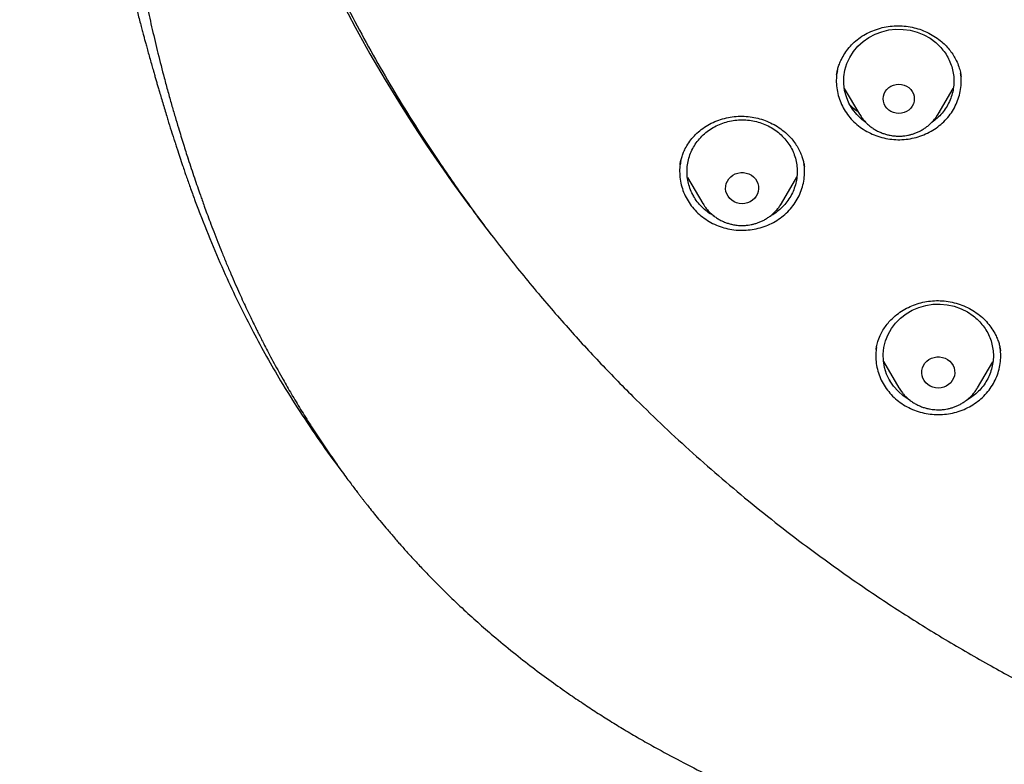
# Model space of a CAD drawing. Header units: millimetres. Extents: x 8 to 1577, y 12 to 2534.
# Tile 66 of 115: x 720 to 747, y 2099 to 2120. Entities that reach past the tile are written whole.
import ezdxf

# ---------------------------------------------------------------- set-up
doc = ezdxf.new("R2010")
doc.units = ezdxf.units.MM

msp = doc.modelspace()

# ---------------------------------------------------------------- linework, layer by layer
at = {"color": 7, "linetype": 'Continuous', "lineweight": 30}
for p, q in [((745.995, 2118.198), (745.999, 2118.177)), ((742.821, 2117.846), (743.233, 2117.146)), ((745.372, 2117.146), (745.784, 2117.844)), ((743.239, 2117.136), (743.233, 2117.146)), ((745.416, 2117.2), (745.396, 2117.186)), ((724.957, 2115.961), (724.97, 2115.92)), ((741.734, 2115.716), (741.735, 2115.708)), ((738.553, 2115.424), (738.97, 2114.715)), ((741.11, 2114.715), (741.53, 2115.428)), ((738.727, 2114.918), (738.714, 2114.93)), ((738.978, 2114.701), (738.97, 2114.715)), ((741.112, 2114.708), (741.1, 2114.699)), ((733.217, 2113.862), (732.838, 2114.358)), ((743.687, 2110.746), (743.69, 2110.762)), ((747.069, 2110.722), (747.072, 2110.705)), ((743.887, 2110.413), (744.307, 2109.7)), ((746.447, 2109.7), (746.864, 2110.409)), ((744.069, 2109.897), (744.046, 2109.919)), ((744.316, 2109.686), (744.307, 2109.7))]:
    msp.add_line(p, q, dxfattribs=at)
at = {"color": 7, "linetype": 'Continuous', "lineweight": 30, "flags": 128}
for points in [[(743.407, 2116.92), (743.298, 2117.001), (743.161, 2117.133), (743.044, 2117.281), (742.948, 2117.442), (742.876, 2117.613), (742.828, 2117.792), (742.805, 2117.975), (742.807, 2118.16), (742.836, 2118.342), (742.889, 2118.519), (742.967, 2118.689), (743.067, 2118.847), (743.189, 2118.992), (743.33, 2119.12), (743.487, 2119.23), (743.658, 2119.32), (743.841, 2119.388), (744.031, 2119.434), (744.226, 2119.455), (744.422, 2119.452), (744.616, 2119.426), (744.805, 2119.375), (744.985, 2119.303), (745.154, 2119.208), (745.308, 2119.094), (745.444, 2118.962), (745.444, 2118.962)], [(744.303, 2117.163), (744.229, 2117.17), (744.158, 2117.187), (744.091, 2117.217), (744.03, 2117.257), (743.978, 2117.306), (743.936, 2117.363), (743.905, 2117.425), (743.885, 2117.493), (743.879, 2117.562), (743.885, 2117.631), (743.905, 2117.698), (743.936, 2117.761), (743.978, 2117.818), (744.03, 2117.867), (744.091, 2117.907), (744.158, 2117.936), (744.229, 2117.954), (744.303, 2117.96), (744.376, 2117.954), (744.448, 2117.936), (744.515, 2117.907), (744.575, 2117.867), (744.627, 2117.818), (744.67, 2117.761), (744.701, 2117.698), (744.72, 2117.631), (744.726, 2117.562), (744.72, 2117.493), (744.701, 2117.425), (744.67, 2117.363), (744.627, 2117.306), (744.575, 2117.257), (744.515, 2117.217), (744.448, 2117.187), (744.376, 2117.17), (744.303, 2117.163)], [(740.04, 2114.707), (739.964, 2114.713), (739.89, 2114.732), (739.821, 2114.761), (739.757, 2114.801), (739.702, 2114.851), (739.657, 2114.909), (739.623, 2114.973), (739.6, 2115.041), (739.591, 2115.112), (739.594, 2115.184), (739.61, 2115.254), (739.638, 2115.321), (739.678, 2115.382), (739.729, 2115.436), (739.788, 2115.481), (739.855, 2115.516), (739.927, 2115.539), (740.002, 2115.552), (740.078, 2115.552), (740.154, 2115.539), (740.226, 2115.516), (740.292, 2115.481), (740.352, 2115.436), (740.402, 2115.382), (740.442, 2115.321), (740.47, 2115.254), (740.487, 2115.184), (740.49, 2115.112), (740.48, 2115.041), (740.458, 2114.973), (740.423, 2114.909), (740.378, 2114.851), (740.323, 2114.801), (740.26, 2114.761), (740.19, 2114.732), (740.116, 2114.713), (740.04, 2114.707)], [(732.838, 2114.358), (732.838, 2114.358), (732.838, 2114.358), (732.838, 2114.358), (732.838, 2114.358), (732.838, 2114.358), (732.838, 2114.358), (732.837, 2114.358), (732.837, 2114.358)], [(744.621, 2109.352), (744.585, 2109.37), (744.425, 2109.477), (744.282, 2109.603), (744.158, 2109.746), (744.054, 2109.902), (743.973, 2110.07), (743.916, 2110.247), (743.884, 2110.429), (743.878, 2110.613), (743.897, 2110.796), (743.942, 2110.976), (744.011, 2111.149), (744.103, 2111.311), (744.217, 2111.461), (744.352, 2111.596), (744.503, 2111.713), (744.67, 2111.81), (744.849, 2111.886), (745.036, 2111.94), (745.23, 2111.97), (745.426, 2111.976), (745.621, 2111.958), (745.812, 2111.916), (745.996, 2111.851), (746.169, 2111.764), (746.329, 2111.656), (746.329, 2111.656)], [(745.377, 2109.692), (745.301, 2109.699), (745.227, 2109.717), (745.157, 2109.746), (745.094, 2109.786), (745.039, 2109.836), (744.994, 2109.894), (744.959, 2109.958), (744.937, 2110.026), (744.927, 2110.097), (744.931, 2110.169), (744.947, 2110.239), (744.975, 2110.306), (745.015, 2110.367), (745.066, 2110.421), (745.125, 2110.466), (745.192, 2110.501), (745.264, 2110.525), (745.339, 2110.537), (745.415, 2110.537), (745.49, 2110.525), (745.562, 2110.501), (745.629, 2110.466), (745.688, 2110.421), (745.739, 2110.367), (745.779, 2110.306), (745.807, 2110.239), (745.823, 2110.169), (745.827, 2110.097), (745.817, 2110.026), (745.794, 2109.958), (745.76, 2109.894), (745.715, 2109.836), (745.66, 2109.786), (745.596, 2109.746), (745.527, 2109.717), (745.453, 2109.699), (745.377, 2109.692)]]:
    msp.add_lwpolyline(points, dxfattribs=at)
at = {"color": 7, "linetype": 'Continuous', "lineweight": 30}
for centre, radius, start, end in [((765.314, 2138.995), 40.762, 179.6343, 216.6984), ((733.115, 2114.991), 0.601, 216.3768, 216.4876), ((766.926, 2139.974), 42.64, 216.4607, 216.9225)]:
    msp.add_arc(centre, radius, start, end, dxfattribs=at)
for points, knots in [([(769.801, 2184.775), (769.595, 2184.774), (769.196, 2184.774), (768.616, 2184.769), (768.073, 2184.763), (767.567, 2184.755), (767.102, 2184.745), (766.676, 2184.735), (766.289, 2184.724), (765.938, 2184.714), (765.606, 2184.703), (765.286, 2184.691), (764.964, 2184.679), (764.645, 2184.666), (764.324, 2184.652), (764, 2184.637), (763.387, 2184.606), (762.486, 2184.556), (761.297, 2184.478), (759.795, 2184.363), (757.984, 2184.199), (755.865, 2183.968), (754.034, 2183.732), (752.488, 2183.51), (751.225, 2183.314), (749.964, 2183.104), (748.707, 2182.874), (747.464, 2182.616), (746.237, 2182.33), (745.027, 2182.013), (743.827, 2181.662), (742.808, 2181.328), (741.964, 2181.027), (741.29, 2180.771), (740.613, 2180.497), (739.927, 2180.203), (739.291, 2179.911), (738.709, 2179.628), (738.193, 2179.364), (737.776, 2179.141), (737.459, 2178.966), (737.236, 2178.84), (737.018, 2178.715), (736.808, 2178.592), (736.628, 2178.484), (736.485, 2178.397), (736.379, 2178.332), (736.293, 2178.279), (736.218, 2178.232), (736.14, 2178.183), (736.038, 2178.119), (735.908, 2178.035), (735.746, 2177.93), (735.56, 2177.808), (735.184, 2177.555), (734.642, 2177.175), (733.982, 2176.679), (733.379, 2176.196), (732.825, 2175.727), (732.294, 2175.25), (731.698, 2174.682), (731.044, 2174.013), (730.342, 2173.233), (729.675, 2172.427), (729.044, 2171.599), (728.449, 2170.75), (727.889, 2169.882), (727.364, 2168.993), (726.873, 2168.086), (726.416, 2167.161), (725.993, 2166.222), (725.603, 2165.272), (725.213, 2164.23), (724.831, 2163.095), (724.465, 2161.865), (724.139, 2160.626), (723.849, 2159.379), (723.595, 2158.126), (723.317, 2156.631), (723.025, 2154.89), (722.734, 2152.903), (722.48, 2150.864), (722.265, 2148.773), (722.093, 2146.632), (721.967, 2144.487), (721.888, 2142.341), (721.856, 2140.231), (721.867, 2138.16), (721.919, 2136.127), (722.012, 2134.095), (722.147, 2132.065), (722.324, 2130.038), (722.532, 2128.122), (722.764, 2126.318), (723.013, 2124.624), (723.292, 2122.935), (723.536, 2121.615), (723.725, 2120.658), (723.852, 2120.055), (723.991, 2119.435), (724.145, 2118.79), (724.288, 2118.228), (724.413, 2117.764), (724.511, 2117.413), (724.607, 2117.084), (724.693, 2116.795), (724.769, 2116.545), (724.837, 2116.334), (724.898, 2116.13), (724.94, 2115.996), (724.96, 2115.932)], [0, 0, 0, 0, 0.005855, 0.011353, 0.016497, 0.021285, 0.025718, 0.029728, 0.033397, 0.036724, 0.03971, 0.042835, 0.045834, 0.048859, 0.051908, 0.054982, 0.058082, 0.069333, 0.080646, 0.09196, 0.112162, 0.132364, 0.152567, 0.164689, 0.176816, 0.18895, 0.201086, 0.213213, 0.22512, 0.237023, 0.24892, 0.260816, 0.267695, 0.274573, 0.281484, 0.288617, 0.296013, 0.301599, 0.30724, 0.312708, 0.315218, 0.317686, 0.32011, 0.32249, 0.324721, 0.326148, 0.327345, 0.328312, 0.329064, 0.329912, 0.330984, 0.332537, 0.334402, 0.33658, 0.338996, 0.347527, 0.355802, 0.362985, 0.370041, 0.376994, 0.38385, 0.394142, 0.404443, 0.414732, 0.424995, 0.435224, 0.445451, 0.455687, 0.465941, 0.47622, 0.486497, 0.49676, 0.507016, 0.51988, 0.532745, 0.545612, 0.558475, 0.571324, 0.584175, 0.604388, 0.624608, 0.644827, 0.666478, 0.688122, 0.70977, 0.731418, 0.753066, 0.773566, 0.794066, 0.814566, 0.835065, 0.85556, 0.876068, 0.893301, 0.910535, 0.927768, 0.944993, 0.951054, 0.957184, 0.963574, 0.970236, 0.977171, 0.981035, 0.984698, 0.988143, 0.991371, 0.993754, 0.996, 0.998079, 1, 1, 1, 1]), ([(772.98, 2096.301), (773.387, 2096.331), (774.2, 2096.391), (775.417, 2096.521), (776.631, 2096.68), (777.78, 2096.861), (778.864, 2097.058), (779.882, 2097.266), (780.896, 2097.497), (781.891, 2097.746), (782.865, 2098.013), (783.82, 2098.296), (784.769, 2098.599), (785.726, 2098.928), (786.69, 2099.283), (787.673, 2099.669), (788.656, 2100.082), (789.641, 2100.522), (790.615, 2100.986), (791.579, 2101.473), (792.532, 2101.982), (793.577, 2102.573), (794.709, 2103.255), (795.92, 2104.038), (797.105, 2104.859), (798.235, 2105.697), (799.309, 2106.547), (800.26, 2107.347), (801.12, 2108.111), (801.894, 2108.833), (802.65, 2109.574), (803.388, 2110.333), (804.107, 2111.11), (804.886, 2111.993), (805.713, 2112.988), (806.581, 2114.104), (807.409, 2115.248), (808.18, 2116.39), (808.895, 2117.526), (809.51, 2118.576), (810.052, 2119.565), (810.528, 2120.487), (810.981, 2121.421), (811.41, 2122.367), (811.815, 2123.324), (812.239, 2124.399), (812.669, 2125.595), (813.094, 2126.918), (813.474, 2128.255), (813.799, 2129.573), (814.073, 2130.867), (814.283, 2132.05), (814.447, 2133.151), (814.571, 2134.169), (814.669, 2135.191), (814.741, 2136.217), (814.786, 2137.246), (814.807, 2138.393), (814.792, 2139.656), (814.727, 2141.036), (814.614, 2142.416), (814.457, 2143.76), (814.259, 2145.067), (814.041, 2146.248), (813.807, 2147.338), (813.566, 2148.337), (813.299, 2149.333), (813.005, 2150.323), (812.686, 2151.308), (812.301, 2152.396), (811.842, 2153.584), (811.295, 2154.866), (810.702, 2156.133), (810.08, 2157.352), (809.433, 2158.524), (808.812, 2159.571), (808.207, 2160.527), (807.627, 2161.395), (807.025, 2162.251), (806.399, 2163.094), (805.75, 2163.924), (805.004, 2164.832), (804.152, 2165.809), (803.184, 2166.849), (802.179, 2167.86), (801.162, 2168.817), (800.14, 2169.721), (799.184, 2170.516), (798.277, 2171.23), (797.424, 2171.869), (796.554, 2172.489), (795.666, 2173.09), (794.761, 2173.672), (793.738, 2174.296), (792.59, 2174.953), (791.31, 2175.633), (790.005, 2176.274), (788.709, 2176.862), (787.425, 2177.397), (786.243, 2177.85), (785.136, 2178.241), (784.106, 2178.579), (783.067, 2178.893), (782.017, 2179.184), (780.959, 2179.452), (779.773, 2179.722), (778.458, 2179.985), (777.011, 2180.229), (775.554, 2180.428), (774.124, 2180.579), (772.724, 2180.685), (771.449, 2180.745), (770.266, 2180.77), (769.176, 2180.768), (768.084, 2180.741), (766.991, 2180.689), (765.898, 2180.613), (764.684, 2180.499), (763.351, 2180.339), (761.899, 2180.118), (760.454, 2179.853), (759.051, 2179.551), (757.693, 2179.215), (756.469, 2178.875), (755.344, 2178.53), (754.316, 2178.19), (753.295, 2177.825), (752.282, 2177.436), (751.278, 2177.024), (750.172, 2176.539), (748.97, 2175.973), (747.678, 2175.313), (746.408, 2174.614), (745.19, 2173.892), (744.027, 2173.153), (742.992, 2172.451), (742.052, 2171.776), (741.202, 2171.135), (740.367, 2170.473), (739.548, 2169.791), (738.745, 2169.089), (737.873, 2168.288), (736.938, 2167.38), (735.951, 2166.356), (734.999, 2165.3), (734.105, 2164.241), (733.267, 2163.181), (732.512, 2162.163), (731.816, 2161.163), (731.173, 2160.183), (730.558, 2159.187), (730.002, 2158.225), (729.499, 2157.302), (729.046, 2156.419), (728.615, 2155.527), (728.211, 2154.637), (727.834, 2153.752), (727.482, 2152.87), (727.152, 2151.982), (726.838, 2151.071), (726.54, 2150.139), (726.247, 2149.133), (725.967, 2148.069), (725.706, 2146.945), (725.477, 2145.813), (725.291, 2144.732), (725.142, 2143.705), (725.025, 2142.732), (724.932, 2141.755), (724.864, 2140.79), (724.82, 2139.837), (724.8, 2138.896), (724.801, 2137.955), (724.825, 2136.998), (724.873, 2136.026), (724.947, 2135.027), (725.048, 2134.019), (725.176, 2133.002), (725.331, 2131.986), (725.512, 2130.972), (725.72, 2129.96), (725.98, 2128.84), (726.304, 2127.614), (726.705, 2126.285), (727.153, 2124.967), (727.635, 2123.692), (728.147, 2122.464), (728.648, 2121.361), (729.143, 2120.351), (729.622, 2119.43), (730.126, 2118.52), (730.654, 2117.619), (731.206, 2116.73), (731.846, 2115.753), (732.584, 2114.698), (733.431, 2113.568), (734.318, 2112.463), (735.221, 2111.411), (736.137, 2110.41), (736.999, 2109.526), (737.821, 2108.726), (738.598, 2108.007), (739.394, 2107.304), (740.209, 2106.619), (741.044, 2105.951), (741.992, 2105.229), (743.06, 2104.462), (744.257, 2103.659), (745.483, 2102.893), (746.706, 2102.181), (747.923, 2101.522), (749.087, 2100.935), (750.225, 2100.401), (751.334, 2099.914), (752.459, 2099.456), (753.54, 2099.048), (754.574, 2098.686), (755.559, 2098.365), (756.553, 2098.066), (757.54, 2097.792), (758.52, 2097.542), (759.492, 2097.316), (760.47, 2097.111), (761.469, 2096.923), (762.488, 2096.754), (763.438, 2096.617), (764.299, 2096.511), (765.072, 2096.428), (765.846, 2096.356), (766.363, 2096.32), (766.621, 2096.301)], [0, 0, 0, 0, 0.004426, 0.008853, 0.013292, 0.017731, 0.0215, 0.025269, 0.029046, 0.032823, 0.036443, 0.040063, 0.04369, 0.047318, 0.051123, 0.054931, 0.058875, 0.06282, 0.066765, 0.07073, 0.074696, 0.078662, 0.083974, 0.089285, 0.09462, 0.099955, 0.104906, 0.109861, 0.113806, 0.117751, 0.121695, 0.12566, 0.129627, 0.133592, 0.138904, 0.144216, 0.14955, 0.154885, 0.159836, 0.164791, 0.168736, 0.172681, 0.176625, 0.180591, 0.184557, 0.188522, 0.193834, 0.199146, 0.204481, 0.209815, 0.214766, 0.219722, 0.223666, 0.227611, 0.231556, 0.235521, 0.239487, 0.243453, 0.248764, 0.254076, 0.259411, 0.264746, 0.269696, 0.274652, 0.278596, 0.282541, 0.286486, 0.290451, 0.294417, 0.298383, 0.303695, 0.309007, 0.314341, 0.319676, 0.324627, 0.329582, 0.333527, 0.337472, 0.341416, 0.345382, 0.349348, 0.353313, 0.358625, 0.363937, 0.369271, 0.374606, 0.379557, 0.384512, 0.388457, 0.392402, 0.396346, 0.400312, 0.404278, 0.408243, 0.413555, 0.418867, 0.424202, 0.429536, 0.434487, 0.439443, 0.443387, 0.447332, 0.451277, 0.455242, 0.459208, 0.463174, 0.468486, 0.473797, 0.479132, 0.484467, 0.489418, 0.494373, 0.498317, 0.502262, 0.506207, 0.510172, 0.514138, 0.518104, 0.523416, 0.528728, 0.534062, 0.539397, 0.544348, 0.549303, 0.553248, 0.557193, 0.561137, 0.565103, 0.569069, 0.573034, 0.578346, 0.583658, 0.588993, 0.594327, 0.599278, 0.604234, 0.608178, 0.612123, 0.616067, 0.620033, 0.623999, 0.627964, 0.633276, 0.638588, 0.643923, 0.649258, 0.654208, 0.659164, 0.66359, 0.668016, 0.672456, 0.676895, 0.680664, 0.684433, 0.68821, 0.691986, 0.695607, 0.699227, 0.702854, 0.706482, 0.710287, 0.714095, 0.718521, 0.722947, 0.727387, 0.731826, 0.735595, 0.739364, 0.74314, 0.746917, 0.750537, 0.754158, 0.757785, 0.761412, 0.765218, 0.769026, 0.77297, 0.776915, 0.780859, 0.784825, 0.788791, 0.792756, 0.798068, 0.80338, 0.808715, 0.814049, 0.819, 0.823956, 0.8279, 0.831845, 0.83579, 0.839755, 0.843721, 0.847687, 0.852999, 0.85831, 0.863645, 0.86898, 0.873931, 0.878886, 0.882831, 0.886776, 0.89072, 0.894685, 0.898652, 0.902617, 0.907929, 0.913241, 0.918575, 0.92391, 0.928861, 0.933816, 0.938243, 0.942669, 0.947108, 0.951548, 0.955316, 0.959085, 0.962862, 0.966639, 0.970259, 0.973879, 0.977507, 0.981134, 0.98494, 0.988747, 0.991559, 0.99437, 0.997185, 1, 1, 1, 1]), ([(766.34, 2114.517), (765.99, 2114.566), (765.288, 2114.665), (764.244, 2114.868), (763.206, 2115.11), (762.178, 2115.395), (761.169, 2115.719), (760.184, 2116.078), (759.222, 2116.471), (758.277, 2116.902), (757.343, 2117.373), (756.425, 2117.881), (755.526, 2118.427), (754.654, 2119.006), (753.806, 2119.62), (752.99, 2120.264), (752.208, 2120.935), (751.462, 2121.63), (750.751, 2122.352), (750.07, 2123.105), (749.42, 2123.89), (748.802, 2124.706), (748.221, 2125.549), (747.676, 2126.417), (747.174, 2127.3), (746.715, 2128.194), (746.298, 2129.099), (745.92, 2130.021), (745.579, 2130.963), (745.277, 2131.923), (745.016, 2132.899), (744.8, 2133.882), (744.626, 2134.874), (744.497, 2135.868), (744.412, 2136.86), (744.373, 2137.846), (744.377, 2138.83), (744.426, 2139.817), (744.521, 2140.807), (744.662, 2141.8), (744.849, 2142.79), (745.082, 2143.773), (745.356, 2144.74), (745.67, 2145.689), (746.022, 2146.617), (746.415, 2147.533), (746.851, 2148.441), (747.328, 2149.336), (747.845, 2150.216), (748.401, 2151.074), (748.994, 2151.91), (749.622, 2152.72), (750.281, 2153.499), (750.968, 2154.245), (751.686, 2154.962), (752.439, 2155.652), (753.227, 2156.315), (754.051, 2156.95), (754.907, 2157.553), (755.791, 2158.123), (756.694, 2158.654), (757.612, 2159.145), (758.544, 2159.598), (759.497, 2160.016), (760.474, 2160.4), (761.473, 2160.749), (762.491, 2161.06), (763.519, 2161.33), (764.561, 2161.561), (765.607, 2161.75), (766.655, 2161.897), (767.699, 2162.002), (768.743, 2162.065), (769.795, 2162.087), (770.853, 2162.066), (771.916, 2162.001), (772.98, 2161.894), (774.04, 2161.743), (775.086, 2161.552), (776.114, 2161.323), (777.124, 2161.056), (778.124, 2160.75), (779.117, 2160.404), (780.1, 2160.018), (781.07, 2159.593), (782.018, 2159.131), (782.947, 2158.632), (783.849, 2158.099), (784.722, 2157.535), (785.561, 2156.942), (786.37, 2156.318), (787.155, 2155.659), (787.912, 2154.966), (788.643, 2154.236), (789.342, 2153.476), (790.008, 2152.686), (790.633, 2151.875), (791.218, 2151.048), (791.763, 2150.206), (792.272, 2149.341), (792.746, 2148.451), (793.185, 2147.539), (793.585, 2146.606), (793.942, 2145.66), (794.259, 2144.7), (794.531, 2143.732), (794.759, 2142.76), (794.942, 2141.788), (795.08, 2140.813), (795.175, 2139.829), (795.225, 2138.836), (795.23, 2137.834), (795.188, 2136.83), (795.101, 2135.825), (794.97, 2134.832), (794.796, 2133.852), (794.582, 2132.887), (794.326, 2131.929), (794.027, 2130.974), (793.685, 2130.026), (793.3, 2129.087), (792.874, 2128.167), (792.408, 2127.262), (791.904, 2126.38), (791.364, 2125.523), (790.792, 2124.696), (790.185, 2123.894), (789.54, 2123.114), (788.855, 2122.356), (788.131, 2121.621), (787.371, 2120.914), (786.578, 2120.236), (785.761, 2119.594), (784.923, 2118.989), (784.065, 2118.42), (783.182, 2117.884), (782.27, 2117.378), (781.331, 2116.905), (780.368, 2116.466), (779.388, 2116.066), (778.39, 2115.705), (777.393, 2115.384), (776.721, 2115.205), (776.394, 2115.118)], [0, 0, 0, 0, 0.007111, 0.014233, 0.021378, 0.028559, 0.035735, 0.042744, 0.049754, 0.056777, 0.063826, 0.071, 0.07815, 0.085287, 0.092425, 0.099606, 0.106655, 0.113671, 0.120666, 0.127652, 0.134763, 0.141884, 0.149029, 0.156211, 0.163388, 0.170396, 0.177406, 0.18443, 0.191479, 0.198653, 0.205803, 0.21294, 0.220078, 0.227259, 0.234309, 0.241325, 0.248319, 0.255305, 0.262416, 0.269538, 0.276683, 0.283864, 0.291041, 0.29805, 0.30506, 0.312083, 0.319132, 0.326306, 0.333456, 0.340594, 0.347731, 0.354912, 0.361962, 0.368978, 0.375972, 0.382958, 0.390069, 0.397191, 0.404336, 0.411517, 0.418694, 0.425703, 0.432713, 0.439736, 0.446785, 0.453959, 0.461109, 0.468246, 0.475384, 0.482565, 0.489615, 0.49663, 0.503625, 0.510611, 0.517722, 0.524844, 0.531989, 0.53917, 0.546347, 0.553355, 0.560365, 0.567389, 0.574438, 0.581612, 0.588762, 0.595899, 0.603037, 0.610218, 0.617267, 0.624283, 0.631278, 0.638264, 0.645375, 0.652496, 0.659641, 0.666823, 0.674, 0.681008, 0.688018, 0.695042, 0.702091, 0.709265, 0.716414, 0.723552, 0.73069, 0.737871, 0.74492, 0.751936, 0.758931, 0.765917, 0.773028, 0.780149, 0.787294, 0.794476, 0.801653, 0.808662, 0.815672, 0.822695, 0.829744, 0.836918, 0.844068, 0.851206, 0.858343, 0.865524, 0.872574, 0.87959, 0.886584, 0.89357, 0.900681, 0.907803, 0.914948, 0.922129, 0.929306, 0.936315, 0.943325, 0.950348, 0.957396, 0.964571, 0.971721, 0.978858, 0.985995, 0.993177, 1, 1, 1, 1]), ([(720.382, 2144.413), (720.383, 2144.373), (720.385, 2144.294), (720.389, 2144.172), (720.393, 2144.058), (720.396, 2143.957), (720.399, 2143.865), (720.402, 2143.778), (720.405, 2143.681), (720.409, 2143.567), (720.414, 2143.447), (720.418, 2143.338), (720.421, 2143.251), (720.424, 2143.175), (720.428, 2143.075), (720.433, 2142.94), (720.439, 2142.787), (720.445, 2142.647), (720.451, 2142.515), (720.457, 2142.371), (720.465, 2142.215), (720.472, 2142.065), (720.478, 2141.922), (720.486, 2141.766), (720.495, 2141.59), (720.504, 2141.407), (720.514, 2141.231), (720.523, 2141.063), (720.532, 2140.904), (720.541, 2140.75), (720.55, 2140.591), (720.56, 2140.424), (720.57, 2140.255), (720.58, 2140.096), (720.59, 2139.947), (720.6, 2139.783), (720.612, 2139.599), (720.625, 2139.415), (720.637, 2139.247), (720.648, 2139.08), (720.661, 2138.908), (720.672, 2138.755), (720.68, 2138.641), (720.687, 2138.546), (720.695, 2138.444), (720.704, 2138.331), (720.713, 2138.218), (720.721, 2138.111), (720.73, 2137.997), (720.741, 2137.865), (720.754, 2137.7), (720.769, 2137.516), (720.786, 2137.324), (720.801, 2137.143), (720.816, 2136.969), (720.832, 2136.792), (720.849, 2136.605), (720.867, 2136.41), (720.884, 2136.225), (720.9, 2136.061), (720.915, 2135.901), (720.931, 2135.734), (720.948, 2135.564), (720.962, 2135.426), (720.973, 2135.318), (720.983, 2135.222), (720.994, 2135.111), (721.006, 2134.998), (721.017, 2134.894), (721.026, 2134.809), (721.034, 2134.727), (721.044, 2134.633), (721.057, 2134.515), (721.071, 2134.389), (721.084, 2134.272), (721.095, 2134.168), (721.112, 2134.012), (721.138, 2133.786), (721.17, 2133.508), (721.202, 2133.234), (721.233, 2132.974), (721.268, 2132.688), (721.298, 2132.446), (721.323, 2132.255), (721.338, 2132.131), (721.354, 2132.006), (721.372, 2131.867), (721.39, 2131.731), (721.405, 2131.616), (721.417, 2131.527), (721.428, 2131.442), (721.442, 2131.343), (721.457, 2131.231), (721.472, 2131.118), (721.486, 2131.018), (721.498, 2130.927), (721.514, 2130.817), (721.533, 2130.676), (721.558, 2130.504), (721.582, 2130.33), (721.605, 2130.169), (721.627, 2130.019), (721.649, 2129.869), (721.672, 2129.714), (721.699, 2129.529), (721.732, 2129.312), (721.768, 2129.08), (721.803, 2128.85), (721.837, 2128.632), (721.87, 2128.427), (721.899, 2128.246), (721.926, 2128.077), (721.954, 2127.907), (721.98, 2127.748), (722.004, 2127.602), (722.028, 2127.458), (722.052, 2127.318), (722.075, 2127.183), (722.099, 2127.041), (722.126, 2126.884), (722.154, 2126.721), (722.181, 2126.569), (722.205, 2126.432), (722.229, 2126.296), (722.252, 2126.166), (722.275, 2126.038), (722.294, 2125.931), (722.31, 2125.843), (722.323, 2125.77), (722.337, 2125.698), (722.353, 2125.61), (722.373, 2125.502), (722.396, 2125.375), (722.42, 2125.244), (722.446, 2125.107), (722.473, 2124.963), (722.503, 2124.805), (722.534, 2124.643), (722.564, 2124.49), (722.59, 2124.358), (722.613, 2124.239), (722.635, 2124.126), (722.658, 2124.009), (722.679, 2123.902), (722.699, 2123.804), (722.72, 2123.698), (722.745, 2123.572), (722.772, 2123.44), (722.798, 2123.317), (722.82, 2123.212), (722.84, 2123.113), (722.862, 2123.008), (722.886, 2122.898), (722.911, 2122.781), (722.936, 2122.665), (722.96, 2122.553), (722.982, 2122.453), (723, 2122.371), (723.018, 2122.288), (723.039, 2122.193), (723.068, 2122.066), (723.102, 2121.912), (723.142, 2121.74), (723.18, 2121.574), (723.212, 2121.438), (723.236, 2121.336), (723.256, 2121.25), (723.275, 2121.169), (723.298, 2121.073), (723.326, 2120.96), (723.356, 2120.834), (723.386, 2120.71), (723.414, 2120.596), (723.442, 2120.486), (723.469, 2120.376), (723.5, 2120.254), (723.534, 2120.12), (723.574, 2119.964), (723.619, 2119.79), (723.664, 2119.618), (723.705, 2119.463), (723.741, 2119.329), (723.773, 2119.209), (723.805, 2119.091), (723.841, 2118.96), (723.882, 2118.808), (723.929, 2118.641), (723.975, 2118.476), (724.018, 2118.326), (724.054, 2118.198), (724.087, 2118.086), (724.118, 2117.978), (724.151, 2117.866), (724.189, 2117.736), (724.235, 2117.581), (724.287, 2117.405), (724.342, 2117.226), (724.391, 2117.064), (724.452, 2116.867), (724.501, 2116.71), (724.541, 2116.585), (724.558, 2116.53), (724.581, 2116.457), (724.612, 2116.36), (724.641, 2116.272), (724.659, 2116.215), (724.664, 2116.2)], [0, 0, 0, 0, 0.004003, 0.008043, 0.011554, 0.014725, 0.017589, 0.02026, 0.023344, 0.027134, 0.031396, 0.035047, 0.037796, 0.039836, 0.042514, 0.047513, 0.053003, 0.057421, 0.061202, 0.065884, 0.071451, 0.076445, 0.080501, 0.085477, 0.091643, 0.097723, 0.103368, 0.108868, 0.114092, 0.118897, 0.123938, 0.129639, 0.135219, 0.14049, 0.145174, 0.149886, 0.156551, 0.163107, 0.167916, 0.173081, 0.179465, 0.184725, 0.188102, 0.190665, 0.194035, 0.198074, 0.201802, 0.20503, 0.208662, 0.212913, 0.218042, 0.22485, 0.230927, 0.236963, 0.242621, 0.248014, 0.254356, 0.260982, 0.267263, 0.272524, 0.277145, 0.282955, 0.289048, 0.293861, 0.296513, 0.299675, 0.303379, 0.307429, 0.310811, 0.313628, 0.315821, 0.318879, 0.322949, 0.327428, 0.331297, 0.334538, 0.337666, 0.346759, 0.356878, 0.365055, 0.373896, 0.382628, 0.393305, 0.397912, 0.401568, 0.405528, 0.410311, 0.415334, 0.419106, 0.421689, 0.424173, 0.427478, 0.431525, 0.435353, 0.438673, 0.441494, 0.44437, 0.449624, 0.455489, 0.46148, 0.466919, 0.47145, 0.476453, 0.481877, 0.486882, 0.494806, 0.503572, 0.509956, 0.517775, 0.525363, 0.530387, 0.535857, 0.542293, 0.547324, 0.55178, 0.556881, 0.561781, 0.565772, 0.570439, 0.576009, 0.581525, 0.586736, 0.591254, 0.595326, 0.600306, 0.604347, 0.608129, 0.611092, 0.613238, 0.615387, 0.618355, 0.622143, 0.626185, 0.631166, 0.635264, 0.640018, 0.645635, 0.651172, 0.656391, 0.661075, 0.664472, 0.66834, 0.672637, 0.676351, 0.67952, 0.683482, 0.68849, 0.694295, 0.699002, 0.702997, 0.706719, 0.710644, 0.715489, 0.719865, 0.724545, 0.729331, 0.733349, 0.736491, 0.739141, 0.743361, 0.748032, 0.754608, 0.761999, 0.768666, 0.774122, 0.778746, 0.781807, 0.784887, 0.788768, 0.793606, 0.798916, 0.804257, 0.809137, 0.813063, 0.818011, 0.822885, 0.828302, 0.834888, 0.842565, 0.850242, 0.856786, 0.862354, 0.867306, 0.872084, 0.877514, 0.884253, 0.891666, 0.899156, 0.905731, 0.911126, 0.915863, 0.920504, 0.925243, 0.930641, 0.937706, 0.945724, 0.953964, 0.961575, 0.967432, 0.980382, 0.98257, 0.984857, 0.988069, 0.992443, 0.997978, 1, 1, 1, 1]), ([(742.611, 2118.215), (742.615, 2118.241), (742.624, 2118.297), (742.647, 2118.397), (742.685, 2118.512), (742.746, 2118.65), (742.832, 2118.801), (742.949, 2118.958), (743.09, 2119.105), (743.255, 2119.237), (743.44, 2119.348), (743.642, 2119.437), (743.853, 2119.502), (744.07, 2119.54), (744.29, 2119.553), (744.507, 2119.54), (744.72, 2119.501), (744.925, 2119.438), (745.121, 2119.352), (745.307, 2119.244), (745.464, 2119.124), (745.595, 2119), (745.701, 2118.876), (745.793, 2118.743), (745.875, 2118.595), (745.938, 2118.442), (745.98, 2118.295), (745.994, 2118.209), (746.001, 2118.171)], [0, 0, 0, 0, 0.020991, 0.044968, 0.07219, 0.102081, 0.143068, 0.185168, 0.228347, 0.272619, 0.317972, 0.363356, 0.408381, 0.453048, 0.497386, 0.541443, 0.584911, 0.627949, 0.671404, 0.715408, 0.760019, 0.793938, 0.828221, 0.862721, 0.896733, 0.937067, 0.971428, 1, 1, 1, 1]), ([(745.444, 2118.962), (745.485, 2118.913), (745.566, 2118.817), (745.661, 2118.654), (745.734, 2118.483), (745.782, 2118.303), (745.805, 2118.12), (745.802, 2117.935), (745.774, 2117.752), (745.72, 2117.574), (745.642, 2117.404), (745.542, 2117.245), (745.419, 2117.101), (745.304, 2116.991), (745.224, 2116.938), (745.198, 2116.92)], [0, 0, 0, 0, 0.080053, 0.160107, 0.24016, 0.320213, 0.400267, 0.48032, 0.560373, 0.640427, 0.72048, 0.800533, 0.880587, 0.96064, 1, 1, 1, 1]), ([(742.631, 2118.321), (742.622, 2118.273), (742.601, 2118.155), (742.601, 2117.965), (742.626, 2117.757), (742.681, 2117.554), (742.763, 2117.359), (742.872, 2117.176), (743.005, 2117.008), (743.161, 2116.858), (743.335, 2116.728), (743.527, 2116.621), (743.732, 2116.538), (743.946, 2116.481), (744.167, 2116.45), (744.39, 2116.447), (744.611, 2116.472), (744.828, 2116.523), (745.035, 2116.601), (745.23, 2116.703), (745.408, 2116.828), (745.568, 2116.974), (745.707, 2117.138), (745.821, 2117.318), (745.909, 2117.511), (745.97, 2117.712), (746.001, 2117.92), (746.007, 2118.103), (745.991, 2118.215), (745.984, 2118.258)], [0, 0, 0, 0, 0.026984, 0.064961, 0.102939, 0.140917, 0.178894, 0.216872, 0.25485, 0.292828, 0.330805, 0.368783, 0.406761, 0.444739, 0.482716, 0.520694, 0.558672, 0.596649, 0.634627, 0.672605, 0.710583, 0.74856, 0.786538, 0.824516, 0.862493, 0.900471, 0.938449, 0.976427, 1, 1, 1, 1]), ([(743.197, 2117.207), (743.167, 2117.228), (743.086, 2117.283), (743.02, 2117.35), (742.978, 2117.391)], [0, 0, 0, 0, 0.37784, 1, 1, 1, 1]), ([(744.303, 2116.546), (744.343, 2116.547), (744.399, 2116.549), (744.482, 2116.558), (744.552, 2116.57), (744.636, 2116.59), (744.722, 2116.616), (744.811, 2116.651), (744.899, 2116.693), (744.986, 2116.744), (745.07, 2116.803), (745.15, 2116.87), (745.225, 2116.944), (745.293, 2117.026), (745.341, 2117.093), (745.364, 2117.133), (745.369, 2117.143)], [0, 0, 0, 0, 0.092819, 0.131014, 0.194375, 0.26035, 0.331265, 0.40542, 0.482125, 0.560831, 0.64115, 0.722799, 0.805571, 0.889314, 0.973922, 1, 1, 1, 1]), ([(738.35, 2115.763), (738.356, 2115.795), (738.366, 2115.86), (738.394, 2115.968), (738.435, 2116.085), (738.498, 2116.221), (738.586, 2116.369), (738.705, 2116.522), (738.847, 2116.664), (739.012, 2116.792), (739.198, 2116.9), (739.4, 2116.985), (739.61, 2117.046), (739.826, 2117.082), (740.043, 2117.093), (740.258, 2117.078), (740.467, 2117.037), (740.669, 2116.974), (740.864, 2116.888), (741.049, 2116.779), (741.207, 2116.658), (741.337, 2116.532), (741.444, 2116.407), (741.536, 2116.271), (741.611, 2116.133), (741.666, 2116.001), (741.702, 2115.886), (741.725, 2115.789), (741.733, 2115.733), (741.738, 2115.708)], [0, 0, 0, 0, 0.024344, 0.050415, 0.078394, 0.108058, 0.148624, 0.190266, 0.232999, 0.276879, 0.321928, 0.36712, 0.411929, 0.456286, 0.50014, 0.543497, 0.586378, 0.628962, 0.672154, 0.716124, 0.760899, 0.795064, 0.829712, 0.864628, 0.899428, 0.930745, 0.957876, 0.980916, 1, 1, 1, 1]), ([(739.28, 2114.369), (739.242, 2114.391), (739.147, 2114.443), (739.012, 2114.55), (738.877, 2114.685), (738.763, 2114.835), (738.67, 2114.998), (738.601, 2115.171), (738.556, 2115.351), (738.537, 2115.535), (738.543, 2115.72), (738.575, 2115.903), (738.632, 2116.08), (738.714, 2116.248), (738.817, 2116.405), (738.942, 2116.548), (739.086, 2116.674), (739.246, 2116.782), (739.419, 2116.869), (739.603, 2116.934), (739.795, 2116.976), (739.991, 2116.995), (740.188, 2116.988), (740.382, 2116.958), (740.57, 2116.905), (740.749, 2116.828), (740.916, 2116.731), (741.069, 2116.614), (741.156, 2116.522), (741.2, 2116.476)], [0, 0, 0, 0, 0.025651, 0.063126, 0.100601, 0.138076, 0.175551, 0.213025, 0.2505, 0.287975, 0.32545, 0.362925, 0.4004, 0.437875, 0.47535, 0.512825, 0.5503, 0.587775, 0.62525, 0.662725, 0.7002, 0.737675, 0.77515, 0.812625, 0.8501, 0.887575, 0.92505, 0.962525, 1, 1, 1, 1]), ([(743.24, 2117.137), (743.252, 2117.116), (743.283, 2117.065), (743.342, 2116.989), (743.415, 2116.908), (743.496, 2116.835), (743.583, 2116.768), (743.675, 2116.71), (743.771, 2116.661), (743.87, 2116.621), (743.968, 2116.59), (744.057, 2116.569), (744.135, 2116.557), (744.214, 2116.548), (744.27, 2116.547), (744.303, 2116.546)], [0, 0, 0, 0, 0.056618, 0.142688, 0.228787, 0.314859, 0.400809, 0.486476, 0.571568, 0.655485, 0.736744, 0.814018, 0.868554, 0.924199, 1, 1, 1, 1]), ([(741.2, 2116.476), (741.239, 2116.427), (741.319, 2116.329), (741.41, 2116.165), (741.48, 2115.992), (741.524, 2115.812), (741.544, 2115.628), (741.537, 2115.443), (741.505, 2115.261), (741.448, 2115.084), (741.367, 2114.915), (741.263, 2114.758), (741.138, 2114.615), (740.994, 2114.49), (740.88, 2114.408), (740.812, 2114.374), (740.801, 2114.369)], [0, 0, 0, 0, 0.075873, 0.151746, 0.227619, 0.303493, 0.379366, 0.455239, 0.531112, 0.606985, 0.682858, 0.758731, 0.834605, 0.910478, 0.986351, 1, 1, 1, 1]), ([(724.668, 2116.201), (724.715, 2116.049), (724.777, 2115.846), (724.85, 2115.645), (724.868, 2115.594)], [0, 0, 0, 0, 0.748115, 1, 1, 1, 1]), ([(724.966, 2115.919), (725.023, 2115.748), (725.132, 2115.42), (725.244, 2115.097), (725.298, 2114.942)], [0, 0, 0, 0, 0.521207, 1, 1, 1, 1]), ([(738.371, 2115.87), (738.363, 2115.826), (738.34, 2115.714), (738.337, 2115.529), (738.358, 2115.321), (738.409, 2115.117), (738.487, 2114.921), (738.592, 2114.736), (738.722, 2114.565), (738.875, 2114.412), (739.047, 2114.279), (739.236, 2114.169), (739.44, 2114.082), (739.653, 2114.022), (739.873, 2113.987), (740.096, 2113.981), (740.318, 2114.001), (740.535, 2114.049), (740.744, 2114.122), (740.94, 2114.221), (741.122, 2114.343), (741.284, 2114.487), (741.426, 2114.649), (741.544, 2114.827), (741.636, 2115.017), (741.701, 2115.218), (741.736, 2115.425), (741.746, 2115.617), (741.73, 2115.739), (741.723, 2115.791)], [0, 0, 0, 0, 0.024148, 0.062036, 0.099925, 0.137813, 0.175702, 0.213591, 0.251479, 0.289368, 0.327257, 0.365145, 0.403034, 0.440923, 0.478811, 0.5167, 0.554589, 0.592477, 0.630366, 0.668255, 0.706143, 0.744032, 0.781921, 0.819809, 0.857698, 0.895586, 0.933475, 0.971364, 1, 1, 1, 1]), ([(724.867, 2115.59), (724.881, 2115.55), (724.93, 2115.406), (725.022, 2115.148), (725.146, 2114.806), (725.351, 2114.264), (725.638, 2113.547), (726.003, 2112.711), (726.367, 2111.939), (726.727, 2111.23), (727.097, 2110.548), (727.517, 2109.824), (727.996, 2109.054), (728.546, 2108.246), (728.923, 2107.714), (729.125, 2107.457), (729.126, 2107.455)], [0, 0, 0, 0, 0.0138695, 0.0495997, 0.0893257, 0.1330487, 0.2391668, 0.34194, 0.4308871, 0.5172115, 0.6009175, 0.6831969, 0.7893628, 0.8947374, 0.9993136, 1, 1, 1, 1]), ([(725.299, 2114.938), (725.315, 2114.893), (725.35, 2114.793), (725.41, 2114.626), (725.481, 2114.429), (725.566, 2114.2), (725.665, 2113.941), (725.771, 2113.667), (725.886, 2113.381), (726.004, 2113.091), (726.127, 2112.802), (726.246, 2112.526), (726.358, 2112.274), (726.463, 2112.045), (726.565, 2111.825), (726.662, 2111.62), (726.753, 2111.432), (726.83, 2111.277), (726.899, 2111.139), (726.969, 2111.001), (727.053, 2110.836), (727.155, 2110.642), (727.274, 2110.418), (727.406, 2110.177), (727.573, 2109.877), (727.78, 2109.519), (728.028, 2109.106), (728.293, 2108.682), (728.574, 2108.25), (728.818, 2107.892), (729.015, 2107.611), (729.154, 2107.417), (729.281, 2107.242), (729.393, 2107.09), (729.489, 2106.963), (729.567, 2106.86), (729.629, 2106.78), (729.679, 2106.715), (729.725, 2106.655), (729.772, 2106.595), (729.836, 2106.514), (729.926, 2106.401), (730.047, 2106.25), (730.19, 2106.076), (730.355, 2105.878), (730.536, 2105.666), (730.732, 2105.441), (730.942, 2105.205), (731.174, 2104.952), (731.428, 2104.683), (731.699, 2104.406), (732.029, 2104.077), (732.41, 2103.712), (732.84, 2103.321), (733.304, 2102.917), (733.802, 2102.505), (734.329, 2102.093), (734.833, 2101.718), (735.292, 2101.393), (735.705, 2101.112), (736.079, 2100.866), (736.453, 2100.629), (736.838, 2100.394), (737.242, 2100.156), (737.748, 2099.869), (738.367, 2099.535), (739.109, 2099.161), (739.855, 2098.811), (740.598, 2098.485), (741.333, 2098.185), (742.096, 2097.893), (742.881, 2097.615), (743.755, 2097.327), (744.705, 2097.039), (745.727, 2096.758), (746.759, 2096.499), (747.801, 2096.263), (748.851, 2096.047), (749.88, 2095.856), (750.886, 2095.684), (751.713, 2095.551), (752.368, 2095.45), (752.868, 2095.375), (753.385, 2095.301), (753.933, 2095.225), (754.514, 2095.147), (755.127, 2095.068), (755.796, 2094.987), (756.523, 2094.902), (757.312, 2094.816), (758.139, 2094.732), (759.007, 2094.65), (759.915, 2094.571), (760.863, 2094.496), (761.851, 2094.425), (762.879, 2094.36), (763.948, 2094.303), (765.051, 2094.253), (766.187, 2094.212), (767.357, 2094.182), (768.566, 2094.162), (769.385, 2094.16), (769.801, 2094.159)], [0, 0, 0, 0, 0.002683, 0.005986, 0.009941, 0.014567, 0.019878, 0.025883, 0.031589, 0.037817, 0.044132, 0.049981, 0.055361, 0.060269, 0.064702, 0.06949, 0.073548, 0.076875, 0.079576, 0.082506, 0.085858, 0.090333, 0.095241, 0.100548, 0.106254, 0.115096, 0.124432, 0.134057, 0.143972, 0.154177, 0.159039, 0.163755, 0.167926, 0.171544, 0.174606, 0.177112, 0.178966, 0.180441, 0.181883, 0.183316, 0.184792, 0.187894, 0.191613, 0.195951, 0.200909, 0.206491, 0.212053, 0.218132, 0.224727, 0.231836, 0.239434, 0.247045, 0.258633, 0.269748, 0.280397, 0.293945, 0.306693, 0.318658, 0.32985, 0.338748, 0.3471, 0.355359, 0.36392, 0.37279, 0.381964, 0.396981, 0.412708, 0.429111, 0.443641, 0.458602, 0.474001, 0.489827, 0.505601, 0.52589, 0.545781, 0.565292, 0.58579, 0.60589, 0.625545, 0.644626, 0.663265, 0.672606, 0.681891, 0.691636, 0.701991, 0.712957, 0.724531, 0.736715, 0.750819, 0.76566, 0.781236, 0.797548, 0.814596, 0.832383, 0.850915, 0.870195, 0.890224, 0.911005, 0.93215, 0.954028, 0.976643, 1, 1, 1, 1]), ([(738.98, 2114.701), (738.991, 2114.682), (739.021, 2114.632), (739.08, 2114.557), (739.153, 2114.477), (739.233, 2114.403), (739.32, 2114.337), (739.412, 2114.279), (739.508, 2114.23), (739.607, 2114.189), (739.705, 2114.158), (739.794, 2114.138), (739.873, 2114.125), (739.952, 2114.117), (740.008, 2114.116), (740.04, 2114.115)], [0, 0, 0, 0, 0.053285, 0.139659, 0.226063, 0.312439, 0.398692, 0.484662, 0.570054, 0.654268, 0.735814, 0.813361, 0.86809, 0.923931, 1, 1, 1, 1]), ([(740.04, 2114.115), (740.08, 2114.116), (740.136, 2114.117), (740.219, 2114.127), (740.29, 2114.139), (740.373, 2114.158), (740.46, 2114.185), (740.548, 2114.219), (740.637, 2114.262), (740.723, 2114.313), (740.807, 2114.372), (740.887, 2114.438), (740.962, 2114.513), (741.03, 2114.594), (741.079, 2114.661), (741.102, 2114.702), (741.107, 2114.712)], [0, 0, 0, 0, 0.092771, 0.130946, 0.194275, 0.260215, 0.331094, 0.40521, 0.481875, 0.56054, 0.640818, 0.722425, 0.805154, 0.888854, 0.973418, 1, 1, 1, 1]), ([(732.838, 2114.358), (732.858, 2114.332), (732.886, 2114.295), (732.91, 2114.273), (732.917, 2114.266)], [0, 0, 0, 0, 0.705582, 1, 1, 1, 1]), ([(743.687, 2110.741), (743.693, 2110.777), (743.706, 2110.856), (743.746, 2111), (743.808, 2111.152), (743.891, 2111.3), (743.983, 2111.43), (744.088, 2111.551), (744.218, 2111.671), (744.375, 2111.787), (744.56, 2111.89), (744.754, 2111.971), (744.957, 2112.03), (745.166, 2112.064), (745.38, 2112.074), (745.597, 2112.058), (745.813, 2112.017), (746.024, 2111.951), (746.226, 2111.86), (746.413, 2111.746), (746.579, 2111.613), (746.722, 2111.465), (746.841, 2111.308), (746.929, 2111.158), (746.991, 2111.02), (747.032, 2110.903), (747.058, 2110.796), (747.069, 2110.733), (747.074, 2110.702)], [0, 0, 0, 0, 0.027133, 0.061115, 0.102157, 0.136862, 0.171523, 0.205802, 0.239723, 0.284392, 0.328403, 0.371692, 0.414379, 0.457324, 0.500669, 0.544444, 0.588689, 0.633418, 0.67865, 0.723949, 0.768287, 0.811315, 0.853092, 0.893665, 0.923252, 0.950943, 0.976462, 1, 1, 1, 1]), ([(746.329, 2111.656), (746.378, 2111.616), (746.476, 2111.534), (746.599, 2111.39), (746.704, 2111.233), (746.785, 2111.065), (746.842, 2110.888), (746.874, 2110.705), (746.88, 2110.521), (746.861, 2110.337), (746.816, 2110.156), (746.747, 2109.983), (746.654, 2109.82), (746.54, 2109.67), (746.405, 2109.536), (746.273, 2109.43), (746.18, 2109.379), (746.144, 2109.359)], [0, 0, 0, 0, 0.068318, 0.136636, 0.204955, 0.273273, 0.341591, 0.409909, 0.478227, 0.546546, 0.614864, 0.683182, 0.7515, 0.819818, 0.888137, 0.956455, 1, 1, 1, 1]), ([(743.696, 2110.797), (743.689, 2110.738), (743.672, 2110.609), (743.681, 2110.41), (743.716, 2110.203), (743.781, 2110.002), (743.873, 2109.812), (743.991, 2109.634), (744.133, 2109.472), (744.295, 2109.328), (744.477, 2109.206), (744.673, 2109.108), (744.882, 2109.034), (745.099, 2108.986), (745.321, 2108.966), (745.544, 2108.972), (745.764, 2109.007), (745.977, 2109.067), (746.181, 2109.154), (746.37, 2109.265), (746.542, 2109.398), (746.695, 2109.55), (746.825, 2109.721), (746.93, 2109.906), (747.008, 2110.102), (747.059, 2110.306), (747.08, 2110.514), (747.078, 2110.679), (747.061, 2110.772), (747.056, 2110.796)], [0, 0, 0, 0, 0.032584, 0.070741, 0.108898, 0.147054, 0.185211, 0.223368, 0.261525, 0.299681, 0.337838, 0.375995, 0.414152, 0.452308, 0.490465, 0.528622, 0.566778, 0.604935, 0.643092, 0.681249, 0.719405, 0.757562, 0.795719, 0.833876, 0.872032, 0.910189, 0.948346, 0.986502, 1, 1, 1, 1]), ([(744.317, 2109.686), (744.328, 2109.667), (744.358, 2109.617), (744.416, 2109.542), (744.49, 2109.462), (744.57, 2109.388), (744.657, 2109.322), (744.749, 2109.264), (744.845, 2109.215), (744.944, 2109.174), (745.042, 2109.143), (745.131, 2109.123), (745.21, 2109.11), (745.289, 2109.102), (745.345, 2109.101), (745.377, 2109.1)], [0, 0, 0, 0, 0.052683, 0.139112, 0.22557, 0.312001, 0.39831, 0.484334, 0.569781, 0.654048, 0.735646, 0.813242, 0.868006, 0.923883, 1, 1, 1, 1]), ([(745.377, 2109.1), (745.417, 2109.101), (745.473, 2109.102), (745.556, 2109.112), (745.627, 2109.124), (745.71, 2109.143), (745.797, 2109.17), (745.885, 2109.204), (745.973, 2109.247), (746.06, 2109.298), (746.144, 2109.357), (746.224, 2109.424), (746.299, 2109.498), (746.367, 2109.58), (746.415, 2109.646), (746.438, 2109.686), (746.443, 2109.695)], [0, 0, 0, 0, 0.092912, 0.131145, 0.19457, 0.26061, 0.331597, 0.405826, 0.482607, 0.561392, 0.641791, 0.723522, 0.806377, 0.890204, 0.974896, 1, 1, 1, 1])]:
    msp.add_open_spline(points, degree=3, knots=knots, dxfattribs=at)

doc.saveas('drawing.dxf')
